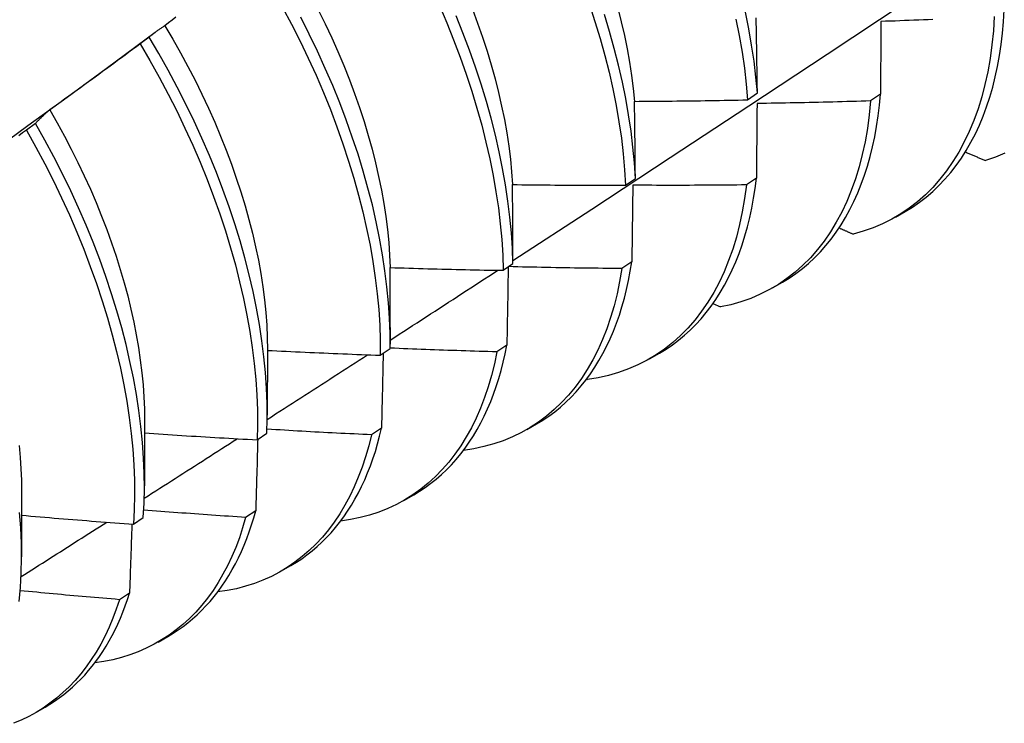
# Model space of a CAD drawing. Header units: inches. Extents: x 17 to 428, y 46 to 203.
# Tile 104 of 114: x 402.823 to 403.101, y 159.848 to 160.047. Entities that reach past the tile are written whole.
import ezdxf

# ---------------------------------------------------------------- set-up
doc = ezdxf.new("R2010")
doc.units = ezdxf.units.IN
doc.header["$MEASUREMENT"] = 0
doc.layers.add('Visible Edges(ANSI)', color=7, linetype='Continuous', lineweight=25)

msp = doc.modelspace()

# ---------------------------------------------------------------- linework, layer by layer
at = {"layer": 'Visible Edges(ANSI)'}
for p, q in [((402.84721, 160.03307), (402.86104, 160.0433)), ((402.85936, 160.04197), (402.85678, 160.04002)), ((403.02881, 160.02419), (403.03157, 160.02613)), ((403.06643, 160.02579), (403.06362, 160.02388)), ((402.82715, 160.01753), (402.82457, 160.01557)), ((402.99426, 160.00004), (402.99703, 160.00197)), ((403.03128, 160.00202), (403.02846, 160.00012)), ((403.07067, 159.99101), (403.07345, 159.99261)), ((402.95959, 159.97595), (402.96237, 159.97787)), ((402.99601, 159.97834), (402.99318, 159.97645)), ((403.03587, 159.97097), (403.03865, 159.97257)), ((403.01898, 159.96652), (403.02109, 159.96558)), ((402.9276, 159.95976), (402.92759, 159.95503)), ((402.89282, 159.95345), (402.8928, 159.935)), ((402.9248, 159.95193), (402.92759, 159.95385)), ((402.96063, 159.95476), (402.95779, 159.95288)), ((403.00107, 159.95093), (403.00385, 159.95253)), ((402.98324, 159.94518), (402.98344, 159.94509)), ((402.85802, 159.93341), (402.858, 159.91496)), ((402.92512, 159.93128), (402.92228, 159.9294)), ((402.96627, 159.93089), (402.96905, 159.93249)), ((402.88989, 159.92799), (402.89269, 159.92991)), ((402.82322, 159.91337), (402.8232, 159.89492)), ((402.93147, 159.91085), (402.93426, 159.91245)), ((402.85487, 159.90414), (402.85767, 159.90604)), ((402.88951, 159.9079), (402.88665, 159.90603)), ((402.89667, 159.89081), (402.89946, 159.89241)), ((402.85378, 159.88462), (402.85092, 159.88276)), ((402.86188, 159.87077), (402.86466, 159.87237)), ((402.82708, 159.85073), (402.82986, 159.85233))]:
    msp.add_line(p, q, dxfattribs=at)
at = {"layer": 'Visible Edges(ANSI)', "flags": 128}
for points in [[(402.96236, 159.97876), (402.98466, 159.9933), (403.00692, 160.00787), (403.02914, 160.02247), (403.05131, 160.03711), (403.07345, 160.05177), (403.09555, 160.06646), (403.11761, 160.08119), (403.13963, 160.09593), (403.1616, 160.11071), (403.18354, 160.12551), (403.20544, 160.14033), (403.22729, 160.15518), (403.24911, 160.17005), (403.27088, 160.18494), (403.29262, 160.19985)], [(402.94152, 160.05088), (402.9436, 160.04603), (402.94556, 160.04117), (402.9474, 160.03631), (402.94911, 160.03146), (402.9507, 160.02662), (402.95216, 160.0218), (402.9535, 160.01701), (402.95471, 160.01224), (402.95578, 160.00752), (402.95673, 160.00283), (402.95754, 159.9982), (402.95822, 159.99361), (402.95876, 159.98909), (402.95917, 159.98464), (402.95945, 159.98025), (402.95959, 159.97595)], [(402.98401, 160.05121), (402.98559, 160.04637), (402.98704, 160.04155), (402.98837, 160.03676), (402.98957, 160.032), (402.99064, 160.02728), (402.99158, 160.02259), (402.99238, 160.01796), (402.99305, 160.01338), (402.99359, 160.00887), (402.99399, 160.00442), (402.99426, 160.00004)], [(402.89713, 160.05036), (402.89966, 160.04559), (402.90208, 160.04079), (402.9044, 160.03597), (402.9066, 160.03113), (402.90868, 160.02627), (402.91065, 160.02142), (402.91249, 160.01656), (402.91421, 160.01171), (402.91581, 160.00687), (402.91728, 160.00205), (402.91862, 159.99725), (402.91984, 159.99248), (402.92092, 159.98776), (402.92188, 159.98307), (402.92269, 159.97843), (402.92338, 159.97385), (402.92393, 159.96932), (402.92435, 159.96486), (402.92464, 159.96047), (402.92479, 159.95616), (402.9248, 159.95193)], [(402.90723, 160.04966), (402.90917, 160.04573), (402.91103, 160.04178), (402.91279, 160.03783), (402.91446, 160.03387), (402.91604, 160.0299), (402.91751, 160.02594), (402.91889, 160.02198), (402.92018, 160.01804), (402.92136, 160.01411), (402.92245, 160.01021), (402.92343, 160.00633), (402.92431, 160.00248), (402.92509, 159.99866), (402.92577, 159.99488), (402.92634, 159.99115), (402.92681, 159.98746), (402.92717, 159.98383), (402.92743, 159.98025), (402.92758, 159.97674)], [(402.95087, 160.04984), (402.95236, 160.04588), (402.95375, 160.04193), (402.95504, 160.03798), (402.95622, 160.03406), (402.95731, 160.03016), (402.95829, 160.02628), (402.95916, 160.02243), (402.95994, 160.01862), (402.9606, 160.01485), (402.96117, 160.01112), (402.96163, 160.00744), (402.96198, 160.0038), (402.96223, 160.00023)], [(402.99703, 160.00197), (402.99675, 160.00635), (402.99634, 160.01081), (402.99579, 160.01533), (402.99511, 160.01991), (402.99429, 160.02455), (402.99335, 160.02923), (402.99227, 160.03396), (402.99106, 160.03872), (402.98972, 160.04352), (402.98826, 160.04834)], [(402.99206, 160.05013), (402.99304, 160.04625), (402.99393, 160.0424), (402.99471, 160.03859), (402.99539, 160.03481), (402.99596, 160.03108), (402.99643, 160.0274), (402.99678, 160.02377)], [(403.03157, 160.02613), (403.03116, 160.03058), (403.03062, 160.0351), (403.02995, 160.03968), (403.02915, 160.04431), (403.02821, 160.04899)], [(403.07345, 159.99261), (403.07549, 159.99386), (403.07747, 159.99522), (403.07938, 159.99669), (403.08123, 159.99827), (403.083, 159.99995), (403.0847, 160.00174), (403.08632, 160.00363), (403.08787, 160.00562), (403.08934, 160.00771), (403.09074, 160.0099), (403.09205, 160.01219), (403.09329, 160.01457), (403.09444, 160.01704), (403.09551, 160.0196), (403.09649, 160.02225), (403.0974, 160.02498), (403.09821, 160.0278), (403.09894, 160.0307), (403.09958, 160.03367), (403.10013, 160.03672), (403.1006, 160.03985), (403.10098, 160.04305), (403.10126, 160.04631), (403.10146, 160.04964)], [(402.86692, 160.04754), (402.86586, 160.04675), (402.86481, 160.04596), (402.86375, 160.04516)], [(402.92759, 159.95385), (402.92756, 159.95809), (402.9274, 159.9624), (402.92711, 159.9668), (402.92668, 159.97126), (402.92612, 159.97579), (402.92542, 159.98038), (402.92459, 159.98502), (402.92363, 159.98971), (402.92254, 159.99445), (402.92131, 159.99921), (402.91996, 160.00401), (402.91848, 160.00883), (402.91687, 160.01367), (402.91514, 160.01853), (402.91329, 160.02338), (402.91131, 160.02824), (402.90922, 160.03309), (402.90701, 160.03793), (402.90469, 160.04275), (402.90226, 160.04755)], [(402.96237, 159.97787), (402.96222, 159.98218), (402.96193, 159.98657), (402.96151, 159.99103), (402.96095, 159.99556), (402.96027, 160.00015), (402.95944, 160.00479), (402.95849, 160.00947), (402.9574, 160.0142), (402.95619, 160.01897), (402.95484, 160.02377), (402.95337, 160.02859), (402.95177, 160.03343), (402.95005, 160.03828), (402.9482, 160.04314), (402.94623, 160.04799)], [(403.0255, 160.04704), (403.02643, 160.04236), (403.02722, 160.03773), (403.02789, 160.03315), (403.02841, 160.02864), (403.02881, 160.02419)], [(403.03157, 160.02613), (403.03156, 160.02702), (403.03154, 160.02792), (403.03153, 160.02881), (403.03152, 160.0297), (403.03151, 160.0306), (403.0315, 160.03149), (403.03148, 160.03238), (403.03147, 160.03327), (403.03146, 160.03416), (403.03144, 160.03504), (403.03143, 160.03593), (403.03142, 160.03682), (403.0314, 160.0377), (403.03139, 160.03858), (403.03137, 160.03947), (403.03136, 160.04035), (403.03134, 160.04123), (403.03133, 160.04211), (403.03131, 160.04299), (403.0313, 160.04387), (403.03128, 160.04475), (403.03127, 160.04562), (403.03125, 160.0465), (403.03124, 160.04737)], [(403.09866, 160.04773), (403.0984, 160.04368), (403.098, 160.03974), (403.09748, 160.03589), (403.09682, 160.03216), (403.09602, 160.02854), (403.0951, 160.02503), (403.09406, 160.02165), (403.09288, 160.01839), (403.09158, 160.01526), (403.09016, 160.01227), (403.08861, 160.00941), (403.08695, 160.0067), (403.08517, 160.00413), (403.08327, 160.0017), (403.08127, 159.99943), (403.07915, 159.99732), (403.07693, 159.99536), (403.0746, 159.99356), (403.07218, 159.99192), (403.06965, 159.99044), (403.06704, 159.98913), (403.06433, 159.98799), (403.06154, 159.98702), (403.05866, 159.98621)], [(403.06655, 160.04636), (403.06655, 160.04552), (403.06654, 160.04467), (403.06654, 160.04382), (403.06653, 160.04297), (403.06653, 160.04212), (403.06652, 160.04127), (403.06652, 160.04042), (403.06651, 160.03956), (403.06651, 160.03871), (403.0665, 160.03785), (403.0665, 160.037), (403.06649, 160.03614), (403.06649, 160.03528), (403.06648, 160.03442), (403.06648, 160.03356), (403.06647, 160.0327), (403.06647, 160.03184), (403.06646, 160.03098), (403.06646, 160.03012), (403.06645, 160.02925), (403.06644, 160.02839), (403.06644, 160.02752), (403.06643, 160.02665), (403.06643, 160.02579)], [(403.08127, 160.04691), (403.07994, 160.04686), (403.0786, 160.0468), (403.07726, 160.04675), (403.07592, 160.0467), (403.07458, 160.04665), (403.07324, 160.0466), (403.07191, 160.04655), (403.07057, 160.0465), (403.06923, 160.04645), (403.06789, 160.04641), (403.06655, 160.04636)], [(402.86375, 160.04516), (402.86356, 160.04504), (402.86337, 160.04492), (402.86318, 160.0448), (402.86299, 160.04467), (402.86281, 160.04455), (402.86262, 160.04442), (402.86243, 160.04429), (402.86225, 160.04417), (402.86206, 160.04404), (402.86188, 160.04391), (402.86169, 160.04377), (402.86151, 160.04364), (402.86133, 160.04351), (402.86114, 160.04337), (402.86096, 160.04324), (402.86078, 160.0431), (402.8606, 160.04296), (402.86042, 160.04282), (402.86024, 160.04268), (402.86006, 160.04254), (402.85989, 160.0424), (402.85971, 160.04226), (402.85953, 160.04211), (402.85936, 160.04197)], [(402.86375, 160.04516), (402.86602, 160.04135), (402.86822, 160.0375), (402.87032, 160.03362), (402.87235, 160.02972), (402.87429, 160.02579), (402.87614, 160.02185), (402.8779, 160.0179), (402.87957, 160.01394), (402.88114, 160.00998), (402.88263, 160.00602), (402.88402, 160.00207), (402.88531, 159.99814), (402.88651, 159.99421), (402.8876, 159.99031), (402.8886, 159.98644), (402.88949, 159.98259), (402.89028, 159.97878), (402.89096, 159.97501), (402.89154, 159.97128), (402.89201, 159.96761), (402.89237, 159.96398), (402.89262, 159.96041), (402.89277, 159.9569), (402.89282, 159.95345)], [(402.85678, 160.04002), (402.85573, 160.03923), (402.85467, 160.03844), (402.85361, 160.03765), (402.85255, 160.03687), (402.85148, 160.03609), (402.85042, 160.0353), (402.84936, 160.03452), (402.8483, 160.03374), (402.84723, 160.03296), (402.84617, 160.03218), (402.8451, 160.0314), (402.84403, 160.03062), (402.84297, 160.02985), (402.8419, 160.02907), (402.84083, 160.0283), (402.83976, 160.02752), (402.83869, 160.02675), (402.83762, 160.02598), (402.83655, 160.02521), (402.83548, 160.02444), (402.83441, 160.02367), (402.83334, 160.02291), (402.83226, 160.02214), (402.83119, 160.02137)], [(402.85678, 160.04002), (402.85953, 160.03533), (402.86218, 160.0306), (402.86471, 160.02583), (402.86715, 160.02104), (402.86947, 160.01621), (402.87167, 160.01137), (402.87376, 160.00652), (402.87573, 160.00167), (402.87759, 159.99681), (402.87932, 159.99196), (402.88092, 159.98712), (402.8824, 159.98229), (402.88375, 159.9775), (402.88497, 159.97273), (402.88606, 159.968), (402.88702, 159.96331), (402.88785, 159.95866), (402.88855, 159.95408), (402.88911, 159.94955), (402.88953, 159.94508), (402.88982, 159.94069), (402.88998, 159.93638), (402.89, 159.93214), (402.88989, 159.92799)], [(402.89269, 159.92991), (402.89279, 159.93406), (402.89276, 159.9383), (402.89259, 159.94262), (402.89229, 159.94702), (402.89185, 159.95149), (402.89128, 159.95602), (402.89058, 159.96062), (402.88974, 159.96526), (402.88877, 159.96995), (402.88767, 159.97469), (402.88644, 159.97946), (402.88508, 159.98426), (402.88359, 159.98908), (402.88197, 159.99392), (402.88024, 159.99878), (402.87837, 160.00363), (402.87639, 160.00849), (402.87429, 160.01334), (402.87208, 160.01818), (402.86975, 160.023), (402.86731, 160.02779), (402.86476, 160.03256), (402.86211, 160.03729), (402.85936, 160.04197)], [(402.81393, 160.00881), (402.82503, 160.01691), (402.83612, 160.02499), (402.84721, 160.03307)], [(403.03865, 159.97257), (403.0406, 159.97376), (403.04249, 159.97505), (403.04432, 159.97643), (403.04608, 159.97792), (403.04778, 159.9795), (403.04942, 159.98118), (403.05099, 159.98295), (403.05249, 159.98481), (403.05392, 159.98676), (403.05528, 159.9888), (403.05657, 159.99093), (403.05779, 159.99315), (403.05893, 159.99545), (403.06, 159.99784), (403.061, 160.0003), (403.06192, 160.00284), (403.06276, 160.00546), (403.06352, 160.00816), (403.0642, 160.01093), (403.06481, 160.01377), (403.06533, 160.01667), (403.06578, 160.01965), (403.06614, 160.02269), (403.06643, 160.02579)], [(402.99678, 160.02377), (402.99812, 160.02378), (402.99945, 160.02379), (403.00079, 160.0238), (403.00212, 160.0238), (403.00346, 160.02381), (403.00479, 160.02383), (403.00613, 160.02384), (403.00746, 160.02385), (403.00879, 160.02387), (403.01013, 160.02388), (403.01146, 160.0239), (403.0128, 160.02391), (403.01413, 160.02393), (403.01547, 160.02395), (403.0168, 160.02397), (403.01814, 160.02399), (403.01947, 160.02401), (403.0208, 160.02404), (403.02214, 160.02406), (403.02347, 160.02408), (403.02481, 160.02411), (403.02614, 160.02414), (403.02747, 160.02416), (403.02881, 160.02419)], [(402.99703, 160.00197), (402.99702, 160.00288), (402.99701, 160.0038), (402.997, 160.00472), (402.997, 160.00564), (402.99699, 160.00655), (402.99698, 160.00747), (402.99697, 160.00838), (402.99696, 160.00929), (402.99695, 160.0102), (402.99694, 160.01111), (402.99693, 160.01202), (402.99692, 160.01293), (402.99691, 160.01384), (402.9969, 160.01475), (402.99689, 160.01566), (402.99688, 160.01656), (402.99687, 160.01747), (402.99686, 160.01837), (402.99685, 160.01927), (402.99683, 160.02017), (402.99682, 160.02108), (402.99681, 160.02198), (402.9968, 160.02287), (402.99678, 160.02377)], [(403.06362, 160.02388), (403.06323, 160.01993), (403.06271, 160.01608), (403.06206, 160.01234), (403.06128, 160.00871), (403.06036, 160.0052), (403.05932, 160.00181), (403.05815, 159.99854), (403.05686, 159.99541), (403.05545, 159.9924), (403.05391, 159.98954), (403.05225, 159.98681), (403.05048, 159.98424), (403.04859, 159.9818), (403.04659, 159.97952), (403.04448, 159.9774), (403.04226, 159.97543), (403.03995, 159.97362), (403.03753, 159.97197), (403.03501, 159.97048), (403.0324, 159.96916), (403.0297, 159.96801), (403.02691, 159.96703), (403.02404, 159.96622), (403.02109, 159.96558)], [(403.03147, 160.02316), (403.03147, 160.02229), (403.03146, 160.02142), (403.03145, 160.02055), (403.03144, 160.01967), (403.03144, 160.0188), (403.03143, 160.01792), (403.03142, 160.01705), (403.03141, 160.01617), (403.03141, 160.01529), (403.0314, 160.01441), (403.03139, 160.01353), (403.03138, 160.01265), (403.03137, 160.01177), (403.03136, 160.01089), (403.03136, 160.01001), (403.03135, 160.00912), (403.03134, 160.00824), (403.03133, 160.00735), (403.03132, 160.00647), (403.03131, 160.00558), (403.0313, 160.00469), (403.0313, 160.0038), (403.03129, 160.00291), (403.03128, 160.00202)], [(403.06362, 160.02388), (403.06228, 160.02384), (403.06094, 160.0238), (403.0596, 160.02376), (403.05826, 160.02372), (403.05692, 160.02368), (403.05559, 160.02364), (403.05425, 160.02361), (403.05291, 160.02357), (403.05157, 160.02354), (403.05023, 160.02351), (403.04889, 160.02347), (403.04755, 160.02344), (403.04621, 160.02341), (403.04487, 160.02339), (403.04353, 160.02336), (403.04219, 160.02333), (403.04085, 160.02331), (403.03951, 160.02328), (403.03817, 160.02326), (403.03683, 160.02324), (403.03549, 160.02322), (403.03415, 160.0232), (403.03281, 160.02318), (403.03147, 160.02316)], [(402.83119, 160.02137), (402.83101, 160.02123), (402.83084, 160.02108), (402.83067, 160.02093), (402.83049, 160.02077), (402.83032, 160.02062), (402.83015, 160.02047), (402.82998, 160.02031), (402.82981, 160.02016), (402.82964, 160.02), (402.82947, 160.01984), (402.8293, 160.01968), (402.82913, 160.01952), (402.82896, 160.01936), (402.82879, 160.0192), (402.82863, 160.01904), (402.82846, 160.01887), (402.82829, 160.01871), (402.82813, 160.01854), (402.82797, 160.01838), (402.8278, 160.01821), (402.82764, 160.01804), (402.82748, 160.01787), (402.82731, 160.0177), (402.82715, 160.01753)], [(402.83119, 160.02137), (402.8333, 160.01768), (402.83534, 160.01396), (402.83729, 160.01022), (402.83917, 160.00646), (402.84097, 160.00268), (402.84269, 159.9989), (402.84432, 159.9951), (402.84587, 159.99131), (402.84733, 159.98751), (402.8487, 159.98372), (402.84998, 159.97994), (402.85117, 159.97618), (402.85226, 159.97243), (402.85326, 159.9687), (402.85417, 159.96499), (402.85498, 159.96132), (402.85569, 159.95768), (402.85631, 159.95407), (402.85684, 159.95051), (402.85727, 159.94698), (402.8576, 159.94351), (402.85784, 159.94009), (402.85798, 159.93672), (402.85802, 159.93341)], [(402.85767, 159.90604), (402.8579, 159.91011), (402.85799, 159.91427), (402.85795, 159.91852), (402.85778, 159.92284), (402.85747, 159.92725), (402.85702, 159.93172), (402.85645, 159.93625), (402.85573, 159.94085), (402.85489, 159.9455), (402.85391, 159.95019), (402.8528, 159.95493), (402.85156, 159.9597), (402.85019, 159.9645), (402.8487, 159.96933), (402.84708, 159.97417), (402.84533, 159.97902), (402.84346, 159.98388), (402.84147, 159.98874), (402.83937, 159.99359), (402.83715, 159.99843), (402.83481, 160.00325), (402.83236, 160.00804), (402.82981, 160.0128), (402.82715, 160.01753)], [(402.82457, 160.01557), (402.8235, 160.01481), (402.82242, 160.01404)], [(402.82457, 160.01557), (402.82722, 160.01084), (402.82977, 160.00608), (402.83221, 160.00128), (402.83453, 159.99646), (402.83675, 159.99162), (402.83884, 159.98677), (402.84082, 159.98191), (402.84268, 159.97706), (402.84442, 159.9722), (402.84603, 159.96736), (402.84752, 159.96254), (402.84888, 159.95774), (402.8501, 159.95297), (402.8512, 159.94824), (402.85217, 159.94354), (402.85301, 159.9389), (402.85371, 159.93431), (402.85428, 159.92978), (402.85471, 159.92531), (402.85501, 159.92091), (402.85518, 159.91659), (402.85521, 159.91235), (402.8551, 159.9082), (402.85487, 159.90414)], [(403.09046, 160.00944), (403.09069, 160.00934), (403.09093, 160.00924), (403.09117, 160.00914), (403.09141, 160.00904), (403.09165, 160.00893), (403.09188, 160.00883), (403.09212, 160.00873), (403.09236, 160.00863), (403.0926, 160.00853), (403.09283, 160.00843), (403.09307, 160.00832), (403.09331, 160.00822), (403.09355, 160.00812), (403.09379, 160.00802), (403.09402, 160.00792), (403.09426, 160.00782), (403.0945, 160.00771), (403.09474, 160.00761), (403.09498, 160.00751), (403.09522, 160.00741), (403.09545, 160.00731), (403.09569, 160.00721), (403.09593, 160.0071), (403.09617, 160.007)], [(403.10168, 160.0091), (403.09897, 160.00797), (403.09617, 160.007)], [(403.00385, 159.95253), (403.0057, 159.95366), (403.0075, 159.95487), (403.00925, 159.95618), (403.01093, 159.95757), (403.01256, 159.95905), (403.01413, 159.96062), (403.01564, 159.96227), (403.0171, 159.96401), (403.01848, 159.96583), (403.01981, 159.96773), (403.02107, 159.96971), (403.02227, 159.97177), (403.0234, 159.9739), (403.02446, 159.97611), (403.02546, 159.9784), (403.02639, 159.98075), (403.02725, 159.98318), (403.02803, 159.98568), (403.02875, 159.98825), (403.0294, 159.99088), (403.02998, 159.99357), (403.03048, 159.99633), (403.03092, 159.99914), (403.03128, 160.00202)], [(402.96223, 160.00023), (402.96357, 160.00021), (402.9649, 160.00019), (402.96623, 160.00017), (402.96757, 160.00016), (402.9689, 160.00014), (402.97024, 160.00013), (402.97157, 160.00012), (402.97291, 160.0001), (402.97424, 160.00009), (402.97558, 160.00008), (402.97691, 160.00007), (402.97824, 160.00006), (402.97958, 160.00006), (402.98091, 160.00005), (402.98225, 160.00004), (402.98358, 160.00004), (402.98492, 160.00004), (402.98625, 160.00003), (402.98759, 160.00003), (402.98892, 160.00003), (402.99025, 160.00003), (402.99159, 160.00003), (402.99292, 160.00003), (402.99426, 160.00004)], [(402.96237, 159.97787), (402.96236, 159.97881), (402.96236, 159.97975), (402.96236, 159.98069), (402.96235, 159.98163), (402.96235, 159.98257), (402.96235, 159.98351), (402.96234, 159.98444), (402.96234, 159.98538), (402.96233, 159.98631), (402.96233, 159.98725), (402.96232, 159.98818), (402.96232, 159.98911), (402.96231, 159.99004), (402.96231, 159.99097), (402.9623, 159.9919), (402.96229, 159.99283), (402.96229, 159.99376), (402.96228, 159.99469), (402.96227, 159.99561), (402.96226, 159.99654), (402.96226, 159.99746), (402.96225, 159.99838), (402.96224, 159.99931), (402.96223, 160.00023)], [(403.02846, 160.00012), (403.02795, 159.99627), (403.0273, 159.99252), (403.02653, 159.98888), (403.02562, 159.98536), (403.02459, 159.98197), (403.02343, 159.97869), (403.02214, 159.97555), (403.02073, 159.97254), (403.0192, 159.96967), (403.01755, 159.96693), (403.01579, 159.96435), (403.01391, 159.96191), (403.01191, 159.95962), (403.00981, 159.95748), (403.0076, 159.9555), (403.00529, 159.95368), (403.00287, 159.95202), (403.00036, 159.95053), (402.99776, 159.9492), (402.99506, 159.94804), (402.99228, 159.94704), (402.98941, 159.94622), (402.98646, 159.94557), (402.98344, 159.94509)], [(402.99629, 160.00003), (402.99628, 159.99914), (402.99627, 159.99825), (402.99626, 159.99735), (402.99625, 159.99645), (402.99624, 159.99556), (402.99623, 159.99466), (402.99622, 159.99376), (402.99621, 159.99286), (402.99619, 159.99196), (402.99618, 159.99106), (402.99617, 159.99015), (402.99616, 159.98925), (402.99615, 159.98835), (402.99614, 159.98744), (402.99612, 159.98654), (402.99611, 159.98563), (402.9961, 159.98472), (402.99609, 159.98381), (402.99607, 159.9829), (402.99606, 159.98199), (402.99605, 159.98108), (402.99604, 159.98017), (402.99602, 159.97926), (402.99601, 159.97834)], [(403.02846, 160.00012), (403.02712, 160.00011), (403.02578, 160.00009), (403.02444, 160.00008), (403.0231, 160.00007), (403.02176, 160.00005), (403.02042, 160.00004), (403.01908, 160.00003), (403.01774, 160.00003), (403.0164, 160.00002), (403.01506, 160.00001), (403.01372, 160.00001), (403.01238, 160), (403.01104, 160), (403.0097, 160), (403.00836, 160), (403.00702, 160), (403.00568, 160), (403.00434, 160), (403.00299, 160), (403.00165, 160.00001), (403.00031, 160.00001), (402.99897, 160.00002), (402.99763, 160.00003), (402.99629, 160.00003)], [(403.05472, 159.98794), (403.05489, 159.98787), (403.05505, 159.9878), (403.05522, 159.98773), (403.05538, 159.98765), (403.05554, 159.98758), (403.05571, 159.98751), (403.05587, 159.98744), (403.05604, 159.98737), (403.0562, 159.98729), (403.05636, 159.98722), (403.05653, 159.98715), (403.05669, 159.98708), (403.05686, 159.98701), (403.05702, 159.98693), (403.05718, 159.98686), (403.05735, 159.98679), (403.05751, 159.98672), (403.05768, 159.98665), (403.05784, 159.98657), (403.05801, 159.9865), (403.05817, 159.98643), (403.05833, 159.98636), (403.0585, 159.98629), (403.05866, 159.98621)], [(402.92758, 159.97674), (402.92891, 159.9767), (402.93024, 159.97665), (402.93158, 159.97661), (402.93291, 159.97657), (402.93424, 159.97653), (402.93558, 159.97649), (402.93691, 159.97645), (402.93824, 159.97642), (402.93958, 159.97638), (402.94091, 159.97634), (402.94225, 159.97631), (402.94358, 159.97628), (402.94491, 159.97624), (402.94625, 159.97621), (402.94758, 159.97618), (402.94892, 159.97615), (402.95025, 159.97612), (402.95158, 159.9761), (402.95292, 159.97607), (402.95425, 159.97604), (402.95559, 159.97602), (402.95692, 159.97599), (402.95825, 159.97597), (402.95959, 159.97595)], [(402.9276, 159.95976), (402.9276, 159.96048), (402.9276, 159.96119), (402.9276, 159.9619), (402.9276, 159.96261), (402.9276, 159.96332), (402.9276, 159.96403), (402.9276, 159.96474), (402.9276, 159.96545), (402.9276, 159.96616), (402.9276, 159.96687), (402.9276, 159.96758), (402.9276, 159.96828), (402.9276, 159.96899), (402.9276, 159.9697), (402.9276, 159.97041), (402.92759, 159.97111), (402.92759, 159.97182), (402.92759, 159.97252), (402.92759, 159.97323), (402.92759, 159.97393), (402.92758, 159.97463), (402.92758, 159.97534), (402.92758, 159.97604), (402.92758, 159.97674)], [(402.9276, 159.95621), (402.92887, 159.95703), (402.93014, 159.95785), (402.93141, 159.95868), (402.93268, 159.9595), (402.93395, 159.96032), (402.93522, 159.96114), (402.93649, 159.96197), (402.93776, 159.96279), (402.93903, 159.96361), (402.94031, 159.96444), (402.94158, 159.96526), (402.94285, 159.96608), (402.94412, 159.96691), (402.94539, 159.96773), (402.94666, 159.96855), (402.94792, 159.96938), (402.94919, 159.9702), (402.95046, 159.97103), (402.95173, 159.97185), (402.953, 159.97267), (402.95427, 159.9735), (402.95554, 159.97432), (402.95681, 159.97515), (402.95808, 159.97597)], [(402.99318, 159.97645), (402.99257, 159.97283), (402.99184, 159.96931), (402.99098, 159.9659), (402.99001, 159.96259), (402.98891, 159.95941), (402.9877, 159.95634), (402.98638, 159.9534), (402.98494, 159.95059), (402.98339, 159.9479), (402.98173, 159.94535), (402.97996, 159.94293), (402.97808, 159.94066), (402.97611, 159.93852), (402.97403, 159.93653), (402.97185, 159.93469), (402.96958, 159.93299), (402.96722, 159.93145), (402.96477, 159.93006), (402.96223, 159.92882), (402.9596, 159.92774), (402.9569, 159.92682), (402.95412, 159.92606), (402.95126, 159.92546), (402.94834, 159.92501)], [(402.96101, 159.97693), (402.961, 159.97602), (402.96098, 159.97511), (402.96097, 159.97419), (402.96095, 159.97327), (402.96094, 159.97236), (402.96092, 159.97144), (402.96091, 159.97052), (402.96089, 159.9696), (402.96088, 159.96868), (402.96086, 159.96776), (402.96085, 159.96683), (402.96083, 159.96591), (402.96081, 159.96498), (402.9608, 159.96406), (402.96078, 159.96313), (402.96076, 159.96221), (402.96075, 159.96128), (402.96073, 159.96035), (402.96071, 159.95942), (402.9607, 159.95849), (402.96068, 159.95756), (402.96066, 159.95663), (402.96064, 159.9557), (402.96063, 159.95476)], [(402.99318, 159.97645), (402.99185, 159.97646), (402.99051, 159.97648), (402.98917, 159.97649), (402.98783, 159.9765), (402.9865, 159.97652), (402.98516, 159.97653), (402.98382, 159.97655), (402.98248, 159.97657), (402.98115, 159.97658), (402.97981, 159.9766), (402.97847, 159.97662), (402.97713, 159.97665), (402.9758, 159.97667), (402.97446, 159.97669), (402.97312, 159.97672), (402.97179, 159.97674), (402.97045, 159.97677), (402.96911, 159.9768), (402.96777, 159.97683), (402.96644, 159.97686), (402.9651, 159.97689), (402.96376, 159.97692), (402.96243, 159.97695), (402.96109, 159.97699)], [(402.96905, 159.93249), (402.97081, 159.93356), (402.97252, 159.9347), (402.97417, 159.93593), (402.97578, 159.93723), (402.97734, 159.93862), (402.97884, 159.94008), (402.98029, 159.94161), (402.98169, 159.94323), (402.98303, 159.94491), (402.98432, 159.94667), (402.98555, 159.94851), (402.98672, 159.95041), (402.98783, 159.95239), (402.98888, 159.95443), (402.98987, 159.95654), (402.99081, 159.95872), (402.99168, 159.96096), (402.99249, 159.96326), (402.99323, 159.96563), (402.99392, 159.96806), (402.99454, 159.97055), (402.99509, 159.97309), (402.99558, 159.97569), (402.99601, 159.97834)], [(402.89282, 159.95331), (402.89415, 159.95325), (402.89548, 159.95318), (402.89681, 159.95311), (402.89815, 159.95305), (402.89948, 159.95298), (402.90081, 159.95292), (402.90214, 159.95286), (402.90348, 159.9528), (402.90481, 159.95273), (402.90614, 159.95267), (402.90747, 159.95262), (402.90881, 159.95256), (402.91014, 159.9525), (402.91147, 159.95244), (402.9128, 159.95239), (402.91414, 159.95233), (402.91547, 159.95228), (402.9168, 159.95223), (402.91813, 159.95218), (402.91947, 159.95213), (402.9208, 159.95208), (402.92213, 159.95203), (402.92347, 159.95198), (402.9248, 159.95193)], [(402.95779, 159.95288), (402.95653, 159.95291), (402.95527, 159.95295), (402.95401, 159.95298), (402.95275, 159.95302), (402.9515, 159.95306), (402.95024, 159.9531), (402.94898, 159.95314), (402.94772, 159.95318), (402.94646, 159.95322), (402.9452, 159.95326), (402.94394, 159.9533), (402.94269, 159.95335), (402.94143, 159.95339), (402.94017, 159.95344), (402.93891, 159.95348), (402.93765, 159.95353), (402.93639, 159.95358), (402.93514, 159.95363), (402.93388, 159.95368), (402.93262, 159.95373), (402.93136, 159.95378), (402.9301, 159.95383), (402.92885, 159.95389), (402.92759, 159.95394)], [(402.93426, 159.91245), (402.93591, 159.91346), (402.93753, 159.91453), (402.9391, 159.91568), (402.94063, 159.9169), (402.94211, 159.91818), (402.94355, 159.91954), (402.94494, 159.92096), (402.94628, 159.92246), (402.94757, 159.92402), (402.94881, 159.92564), (402.95, 159.92733), (402.95114, 159.92909), (402.95223, 159.93091), (402.95327, 159.93279), (402.95425, 159.93473), (402.95518, 159.93673), (402.95605, 159.93879), (402.95688, 159.94091), (402.95764, 159.94308), (402.95835, 159.94531), (402.959, 159.9476), (402.9596, 159.94993), (402.96014, 159.95232), (402.96063, 159.95476)], [(402.89279, 159.93377), (402.89397, 159.93453), (402.89516, 159.9353), (402.89634, 159.93606), (402.89753, 159.93682), (402.89871, 159.93758), (402.89989, 159.93834), (402.90108, 159.9391), (402.90226, 159.93986), (402.90344, 159.94063), (402.90463, 159.94139), (402.90581, 159.94215), (402.90699, 159.94291), (402.90818, 159.94367), (402.90936, 159.94444), (402.91054, 159.9452), (402.91172, 159.94596), (402.91291, 159.94672), (402.91409, 159.94748), (402.91527, 159.94825), (402.91645, 159.94901), (402.91764, 159.94977), (402.91882, 159.95054), (402.92, 159.9513), (402.92118, 159.95206)], [(402.95779, 159.95288), (402.95709, 159.9495), (402.95628, 159.94621), (402.95536, 159.94303), (402.95433, 159.93996), (402.95319, 159.93699), (402.95195, 159.93414), (402.9506, 159.93141), (402.94914, 159.92879), (402.94759, 159.92629), (402.94594, 159.92392), (402.94418, 159.92167), (402.94234, 159.91956), (402.94039, 159.91758), (402.93836, 159.91573), (402.93624, 159.91401), (402.93403, 159.91244), (402.93173, 159.911), (402.92936, 159.90971), (402.9269, 159.90855), (402.92437, 159.90754), (402.92177, 159.90668), (402.91909, 159.90597), (402.91635, 159.9054), (402.91354, 159.90497)], [(402.9256, 159.95249), (402.92559, 159.95161), (402.92557, 159.95073), (402.92555, 159.94986), (402.92553, 159.94898), (402.92551, 159.9481), (402.92549, 159.94722), (402.92547, 159.94634), (402.92545, 159.94546), (402.92543, 159.94458), (402.92541, 159.9437), (402.92539, 159.94282), (402.92537, 159.94193), (402.92535, 159.94105), (402.92533, 159.94017), (402.92531, 159.93928), (402.92529, 159.93839), (402.92527, 159.93751), (402.92525, 159.93662), (402.92523, 159.93573), (402.92521, 159.93484), (402.92519, 159.93395), (402.92517, 159.93306), (402.92515, 159.93217), (402.92512, 159.93128)], [(402.92228, 159.9294), (402.92105, 159.92946), (402.91982, 159.92952), (402.91858, 159.92958), (402.91735, 159.92964), (402.91612, 159.9297), (402.91489, 159.92976), (402.91366, 159.92982), (402.91243, 159.92988), (402.91119, 159.92994), (402.90996, 159.93001), (402.90873, 159.93007), (402.9075, 159.93014), (402.90627, 159.9302), (402.90504, 159.93027), (402.90381, 159.93034), (402.90258, 159.93041), (402.90134, 159.93048), (402.90011, 159.93055), (402.89888, 159.93062), (402.89765, 159.93069), (402.89642, 159.93077), (402.89519, 159.93084), (402.89396, 159.93092), (402.89273, 159.93099)], [(402.89946, 159.89241), (402.90102, 159.89336), (402.90254, 159.89436), (402.90403, 159.89543), (402.90547, 159.89656), (402.90688, 159.89776), (402.90824, 159.89901), (402.90957, 159.90033), (402.91085, 159.9017), (402.91209, 159.90314), (402.91328, 159.90464), (402.91443, 159.90619), (402.91554, 159.9078), (402.9166, 159.90947), (402.91761, 159.91119), (402.91858, 159.91297), (402.9195, 159.9148), (402.92038, 159.91668), (402.9212, 159.91862), (402.92198, 159.92061), (402.92271, 159.92265), (402.92339, 159.92473), (402.92402, 159.92687), (402.9246, 159.92905), (402.92512, 159.93128)], [(402.85795, 159.91146), (402.85904, 159.91216), (402.86014, 159.91286), (402.86124, 159.91357), (402.86234, 159.91427), (402.86343, 159.91497), (402.86453, 159.91567), (402.86563, 159.91637), (402.86673, 159.91707), (402.86782, 159.91777), (402.86892, 159.91847), (402.87002, 159.91917), (402.87111, 159.91988), (402.87221, 159.92058), (402.87331, 159.92128), (402.8744, 159.92198), (402.8755, 159.92268), (402.87659, 159.92339), (402.87769, 159.92409), (402.87879, 159.92479), (402.87988, 159.92549), (402.88098, 159.92619), (402.88207, 159.9269), (402.88317, 159.9276), (402.88427, 159.9283)], [(402.85802, 159.92995), (402.85934, 159.92986), (402.86067, 159.92977), (402.862, 159.92968), (402.86333, 159.92959), (402.86465, 159.9295), (402.86598, 159.92941), (402.86731, 159.92933), (402.86864, 159.92924), (402.86996, 159.92916), (402.87129, 159.92907), (402.87262, 159.92899), (402.87395, 159.92891), (402.87528, 159.92883), (402.8766, 159.92875), (402.87793, 159.92867), (402.87926, 159.92859), (402.88059, 159.92851), (402.88192, 159.92844), (402.88325, 159.92836), (402.88458, 159.92828), (402.88591, 159.92821), (402.88723, 159.92814), (402.88856, 159.92807), (402.88989, 159.92799)], [(402.92228, 159.9294), (402.9215, 159.92626), (402.92063, 159.92321), (402.91965, 159.92026), (402.91857, 159.9174), (402.9174, 159.91465), (402.91613, 159.91201), (402.91476, 159.90947), (402.9133, 159.90704), (402.91175, 159.90473), (402.91011, 159.90253), (402.90838, 159.90045), (402.90656, 159.8985), (402.90466, 159.89666), (402.90267, 159.89494), (402.90061, 159.89336), (402.89846, 159.89189), (402.89624, 159.89056), (402.89394, 159.88936), (402.89157, 159.88829), (402.88914, 159.88735), (402.88663, 159.88654), (402.88406, 159.88587), (402.88143, 159.88534), (402.87874, 159.88493)], [(402.8225, 159.92634), (402.82282, 159.92302), (402.82304, 159.91975), (402.82318, 159.91653), (402.82322, 159.91337)], [(402.89008, 159.92812), (402.89006, 159.92729), (402.89004, 159.92645), (402.89001, 159.92561), (402.88999, 159.92478), (402.88997, 159.92394), (402.88995, 159.9231), (402.88992, 159.92226), (402.8899, 159.92142), (402.88988, 159.92058), (402.88985, 159.91974), (402.88983, 159.9189), (402.88981, 159.91805), (402.88978, 159.91721), (402.88976, 159.91637), (402.88973, 159.91552), (402.88971, 159.91468), (402.88968, 159.91383), (402.88966, 159.91299), (402.88964, 159.91214), (402.88961, 159.91129), (402.88959, 159.91044), (402.88956, 159.9096), (402.88953, 159.90875), (402.88951, 159.9079)], [(402.82254, 159.88227), (402.82289, 159.88624), (402.82311, 159.89032), (402.8232, 159.89448), (402.82315, 159.89873), (402.82297, 159.90306), (402.82265, 159.90747)], [(402.82321, 159.90665), (402.82453, 159.90653), (402.82585, 159.90642), (402.82717, 159.90631), (402.82848, 159.90619), (402.8298, 159.90608), (402.83112, 159.90597), (402.83244, 159.90586), (402.83376, 159.90576), (402.83508, 159.90565), (402.83639, 159.90554), (402.83771, 159.90544), (402.83903, 159.90533), (402.84035, 159.90523), (402.84167, 159.90512), (402.84299, 159.90502), (402.84431, 159.90492), (402.84563, 159.90482), (402.84695, 159.90472), (402.84827, 159.90462), (402.84959, 159.90452), (402.85091, 159.90442), (402.85223, 159.90433), (402.85355, 159.90423), (402.85487, 159.90414)], [(402.88665, 159.90603), (402.88581, 159.90312), (402.88488, 159.9003), (402.88386, 159.89756), (402.88274, 159.89493), (402.88154, 159.89238), (402.88025, 159.88994), (402.87888, 159.8876), (402.87742, 159.88536), (402.87587, 159.88322), (402.87425, 159.88119), (402.87255, 159.87927), (402.87076, 159.87747), (402.8689, 159.87577), (402.86697, 159.87419), (402.86496, 159.87272), (402.86288, 159.87137), (402.86074, 159.87014), (402.85852, 159.86902), (402.85624, 159.86803), (402.8539, 159.86716), (402.8515, 159.86641), (402.84903, 159.86578), (402.84651, 159.86528), (402.84394, 159.8649)], [(402.88665, 159.90603), (402.88545, 159.90611), (402.88425, 159.90619), (402.88305, 159.90627), (402.88184, 159.90635), (402.88064, 159.90643), (402.87944, 159.90651), (402.87824, 159.90659), (402.87703, 159.90667), (402.87583, 159.90676), (402.87463, 159.90684), (402.87343, 159.90693), (402.87222, 159.90701), (402.87102, 159.9071), (402.86982, 159.90719), (402.86862, 159.90728), (402.86742, 159.90737), (402.86622, 159.90746), (402.86501, 159.90755), (402.86381, 159.90764), (402.86261, 159.90773), (402.86141, 159.90783), (402.86021, 159.90792), (402.85901, 159.90801), (402.85781, 159.90811)], [(402.86466, 159.87237), (402.86612, 159.87325), (402.86756, 159.87419), (402.86895, 159.87518), (402.87032, 159.87623), (402.87164, 159.87734), (402.87294, 159.87849), (402.87419, 159.8797), (402.87541, 159.88097), (402.87659, 159.88228), (402.87774, 159.88365), (402.87884, 159.88507), (402.87991, 159.88654), (402.88094, 159.88806), (402.88193, 159.88963), (402.88287, 159.89125), (402.88378, 159.89292), (402.88464, 159.89463), (402.88547, 159.89639), (402.88625, 159.8982), (402.88699, 159.90005), (402.88768, 159.90195), (402.88833, 159.90389), (402.88894, 159.90587), (402.88951, 159.9079)], [(402.82307, 159.88928), (402.82408, 159.88992), (402.82509, 159.89056), (402.8261, 159.8912), (402.82711, 159.89184), (402.82813, 159.89248), (402.82914, 159.89313), (402.83015, 159.89377), (402.83116, 159.89441), (402.83217, 159.89505), (402.83318, 159.89569), (402.83419, 159.89634), (402.8352, 159.89698), (402.83621, 159.89762), (402.83722, 159.89826), (402.83823, 159.89891), (402.83924, 159.89955), (402.84025, 159.90019), (402.84126, 159.90083), (402.84227, 159.90148), (402.84328, 159.90212), (402.84429, 159.90276), (402.8453, 159.9034), (402.84631, 159.90405), (402.84732, 159.90469)], [(402.85445, 159.90417), (402.85442, 159.90336), (402.8544, 159.90255), (402.85437, 159.90174), (402.85435, 159.90093), (402.85432, 159.90012), (402.85429, 159.89931), (402.85426, 159.8985), (402.85424, 159.89769), (402.85421, 159.89687), (402.85418, 159.89606), (402.85415, 159.89525), (402.85413, 159.89443), (402.8541, 159.89362), (402.85407, 159.8928), (402.85404, 159.89199), (402.85401, 159.89117), (402.85398, 159.89035), (402.85396, 159.88954), (402.85393, 159.88872), (402.8539, 159.8879), (402.85387, 159.88708), (402.85384, 159.88626), (402.85381, 159.88544), (402.85378, 159.88462)], [(402.85092, 159.88276), (402.84974, 159.88286), (402.84857, 159.88296), (402.8474, 159.88306), (402.84623, 159.88316), (402.84506, 159.88326), (402.84389, 159.88336), (402.84272, 159.88346), (402.84154, 159.88356), (402.84037, 159.88366), (402.8392, 159.88377), (402.83803, 159.88387), (402.83686, 159.88398), (402.83569, 159.88408), (402.83452, 159.88419), (402.83335, 159.8843), (402.83218, 159.88441), (402.83101, 159.88451), (402.82984, 159.88462), (402.82867, 159.88473), (402.8275, 159.88484), (402.82633, 159.88496), (402.82516, 159.88507), (402.82399, 159.88518), (402.82282, 159.8853)], [(402.82986, 159.85233), (402.83123, 159.85315), (402.83257, 159.85402), (402.83388, 159.85494), (402.83516, 159.85591), (402.8364, 159.85692), (402.83762, 159.85798), (402.83881, 159.85909), (402.83996, 159.86024), (402.84109, 159.86144), (402.84218, 159.86269), (402.84323, 159.86398), (402.84426, 159.86531), (402.84525, 159.86669), (402.8462, 159.86812), (402.84712, 159.86958), (402.84801, 159.87109), (402.84886, 159.87264), (402.84967, 159.87424), (402.85045, 159.87587), (402.85119, 159.87754), (402.85189, 159.87925), (402.85256, 159.88101), (402.85319, 159.8828), (402.85378, 159.88462)], [(402.85092, 159.88276), (402.85002, 159.88008), (402.84904, 159.87748), (402.84798, 159.87496), (402.84684, 159.87253), (402.84561, 159.87019), (402.84431, 159.86794), (402.84294, 159.86579), (402.84149, 159.86373), (402.83996, 159.86176), (402.83836, 159.8599), (402.83669, 159.85813), (402.83494, 159.85647), (402.83313, 159.85491), (402.83125, 159.85346), (402.82931, 159.8521), (402.8273, 159.85086), (402.82523, 159.84972), (402.8231, 159.8487), (402.82091, 159.84778)]]:
    msp.add_lwpolyline(points, dxfattribs=at)

doc.saveas('drawing.dxf')
